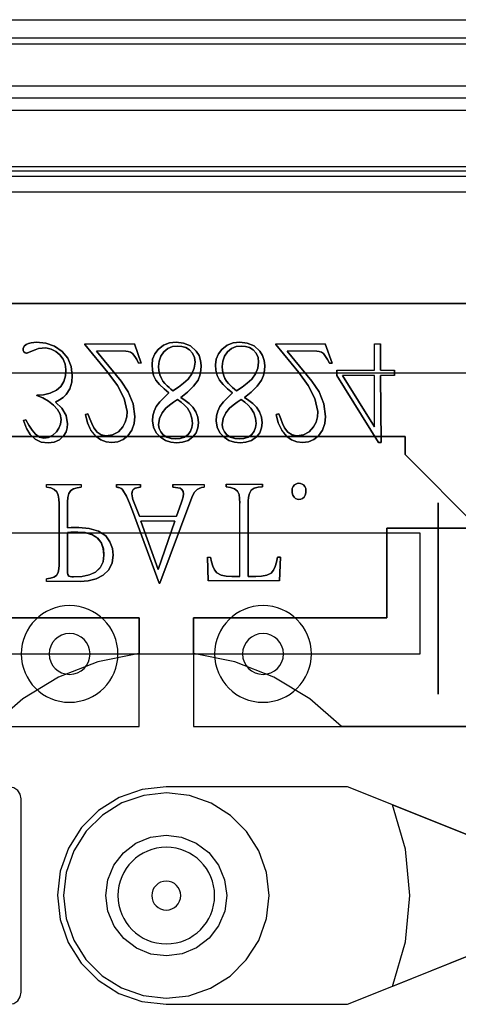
# Model space of a CAD drawing. Header units: millimetres. Extents: x 0 to 1524, y 0 to 1016.
# Tile 214 of 256: x 657.18 to 660.81, y 904.84 to 912.99. Entities that reach past the tile are written whole.
import ezdxf

# ---------------------------------------------------------------- set-up
doc = ezdxf.new("R2010")
doc.units = ezdxf.units.MM
doc.header["$LTSCALE"] = 83.82
doc.layers.get('0').update_dxf_attribs({"linetype": 'CONTINUOUS'})

msp = doc.modelspace()

# ---------------------------------------------------------------- linework, layer by layer
at = {"color": 4, "linetype": 'CONTINUOUS'}
for p, q in [((651.1444, 912.9884), (665.6444, 912.9884)), ((651.3444, 912.7884), (665.4444, 912.7884))]:
    msp.add_line(p, q, dxfattribs=at)
at = {"color": 7, "linetype": 'CONTINUOUS'}
for p, q in [((652.0944, 912.8384), (664.6944, 912.8384)), ((652.3944, 911.7384), (664.3944, 911.7384)), ((664.3169, 911.691), (652.4719, 911.691)), ((653.7944, 910.6384), (662.9944, 910.6384)), ((657.7216, 910.3049), (657.7216, 910.2994)), ((657.7216, 910.2994), (657.7216, 910.3049)), ((658.1874, 910.1459), (658.1308, 910.3049)), ((658.1308, 910.3049), (658.1874, 910.1459)), ((659.3003, 910.3049), (659.3003, 910.2994)), ((659.3003, 910.2994), (659.3003, 910.3049)), ((660.1675, 910.0872), (660.1675, 910.3049)), ((660.1675, 910.3049), (660.1675, 910.0872)), ((659.7443, 910.1459), (659.7661, 910.1459)), ((659.7661, 910.1459), (659.7443, 910.1459)), ((659.8057, 910.0872), (659.8057, 910.0425)), ((659.8057, 910.0425), (659.8057, 910.0872)), ((660.1712, 909.4874), (660.1675, 910.0446)), ((660.1675, 910.0446), (660.1712, 909.4874)), ((660.2828, 910.0446), (660.2828, 910.0872)), ((660.2828, 910.0872), (660.2828, 910.0446)), ((657.3227, 909.8815), (657.3227, 909.8783)), ((657.3227, 909.8783), (657.3227, 909.8815)), ((657.7466, 909.7248), (657.7248, 909.7215)), ((657.7248, 909.7215), (657.7466, 909.7248)), ((659.3253, 909.7248), (659.3035, 909.7215)), ((659.3035, 909.7215), (659.3253, 909.7248)), ((657.2334, 909.6758), (657.2139, 909.6714)), ((657.2139, 909.6714), (657.2334, 909.6758)), ((660.3694, 909.5384), (656.4194, 909.5384)), ((656.4194, 909.5384), (660.3694, 909.5384)), ((660.1499, 909.4874), (660.1712, 909.4874)), ((660.1712, 909.4874), (660.1499, 909.4874)), ((660.3694, 909.3884), (660.3694, 909.5384)), ((660.3694, 909.5384), (660.3694, 909.3884)), ((660.9694, 908.7884), (660.3694, 909.3884)), ((660.3694, 909.3884), (660.9694, 908.7884)), ((657.9828, 909.1405), (657.9828, 909.1187)), ((657.9828, 909.1187), (657.9828, 909.1405)), ((658.1819, 909.1187), (658.1819, 909.1405)), ((658.1819, 909.1405), (658.1819, 909.1187)), ((658.4485, 909.1405), (658.4485, 909.1187)), ((658.4485, 909.1187), (658.4485, 909.1405)), ((658.8896, 909.1447), (658.8896, 909.1229)), ((658.8896, 909.1229), (658.8896, 909.1447)), ((659.1889, 909.1229), (659.1889, 909.1447)), ((659.1889, 909.1447), (659.1889, 909.1229)), ((657.5078, 908.9826), (657.5078, 908.4744)), ((657.5078, 908.4744), (657.5078, 908.9826)), ((657.5763, 908.7824), (657.5763, 908.9978)), ((657.5763, 908.9978), (657.5763, 908.7824)), ((659.0725, 908.3806), (659.0725, 909.002)), ((659.0725, 909.002), (659.0725, 908.3806)), ((660.6444, 908.9884), (660.6444, 907.405)), ((660.6444, 907.405), (660.6444, 908.9884)), ((660.4944, 908.7384), (656.2944, 908.7384)), ((657.5763, 908.7432), (657.5763, 908.4266)), ((657.5763, 908.4266), (657.5763, 908.7432)), ((660.2194, 908.7784), (660.2194, 908.0384)), ((662.4944, 908.7784), (660.2194, 908.7784)), ((660.2194, 908.7784), (662.4944, 908.7784)), ((660.2194, 908.0384), (660.2194, 908.7784)), ((660.4944, 907.7384), (660.4944, 908.7384)), ((658.7352, 908.5385), (658.7416, 908.3437)), ((658.7416, 908.3437), (658.7352, 908.5385)), ((659.338, 908.5385), (659.3142, 908.5385)), ((659.3142, 908.5385), (659.338, 908.5385)), ((659.3316, 908.3437), (659.338, 908.5385)), ((659.338, 908.5385), (659.3316, 908.3437)), ((658.3354, 908.3253), (658.3397, 908.3253)), ((658.3397, 908.3253), (658.3354, 908.3253)), ((659.0028, 908.3806), (658.9375, 908.3806)), ((658.9375, 908.3806), (659.0028, 908.3806)), ((659.1357, 908.3806), (659.0725, 908.3806)), ((659.0725, 908.3806), (659.1357, 908.3806)), ((656.5694, 908.0384), (658.1694, 908.0384)), ((658.1694, 908.0384), (656.5694, 908.0384)), ((658.1694, 908.0384), (658.1694, 907.7416)), ((658.1694, 907.1384), (658.1694, 908.0384)), ((658.6194, 908.0384), (658.6194, 907.1384)), ((660.2194, 908.0384), (658.6194, 908.0384)), ((658.6194, 908.0384), (660.2194, 908.0384)), ((658.6194, 907.7416), (658.6194, 908.0384)), ((657.1694, 907.7384), (657.9694, 907.7384)), ((657.9694, 907.7384), (658.8194, 907.7384)), ((658.8194, 907.7384), (659.6194, 907.7384)), ((659.6194, 907.7384), (660.4944, 907.7384)), ((655.7444, 907.1384), (658.1694, 907.1384)), ((658.6194, 907.1384), (661.0444, 907.1384)), ((661.0444, 907.1384), (659.8446, 907.1384)), ((659.8944, 906.6384), (658.3944, 906.6384)), ((660.8944, 906.2384), (659.8944, 906.6384)), ((657.1944, 904.9384), (657.1944, 906.5384)), ((660.2646, 906.4904), (660.8944, 906.2384)), ((659.8944, 904.8384), (660.8944, 905.2384)), ((660.8944, 905.2384), (660.2646, 904.9865)), ((658.3944, 904.8384), (659.8944, 904.8384))]:
    msp.add_line(p, q, dxfattribs=at)
at = {"color": 6, "linetype": 'CONTINUOUS'}
for p, q in [((664.9944, 912.4384), (651.7944, 912.4384)), ((664.8949, 912.3389), (651.8939, 912.3389)), ((651.8939, 912.2389), (664.8949, 912.2389)), ((652.3894, 911.7734), (664.3994, 911.7734)), ((652.5694, 911.5634), (664.2194, 911.5634)), ((660.8944, 910.6384), (655.8944, 910.6384)), ((657.7216, 910.3049), (658.1308, 910.3049)), ((657.7216, 910.3049), (658.1308, 910.3049)), ((657.7216, 910.2994), (657.911, 910.0687)), ((657.911, 910.0687), (657.7216, 910.2994)), ((659.3003, 910.3049), (659.7095, 910.3049)), ((659.3003, 910.3049), (659.7095, 910.3049)), ((659.3003, 910.2994), (659.4897, 910.0687)), ((659.4897, 910.0687), (659.3003, 910.2994)), ((659.7661, 910.1459), (659.7095, 910.3049)), ((659.7095, 910.3049), (659.7661, 910.1459)), ((660.1159, 910.3049), (660.1675, 910.3049)), ((660.1159, 910.0872), (660.1159, 910.3049)), ((660.1159, 910.3049), (660.1675, 910.3049)), ((660.1159, 910.0872), (660.1159, 910.3049)), ((658.0198, 909.9968), (657.8162, 910.2449)), ((657.8162, 910.2449), (658.0198, 909.9968)), ((658.06, 910.2449), (657.8162, 910.2449)), ((658.06, 910.2449), (657.8162, 910.2449)), ((659.5986, 909.9968), (659.3949, 910.2449)), ((659.3949, 910.2449), (659.5986, 909.9968)), ((659.6387, 910.2449), (659.3949, 910.2449)), ((659.6387, 910.2449), (659.3949, 910.2449)), ((658.1874, 910.1459), (658.1656, 910.1459)), ((658.1874, 910.1459), (658.1656, 910.1459)), ((660.9694, 910.0634), (655.8194, 910.0634)), ((659.8057, 910.0872), (660.1159, 910.0872)), ((659.8057, 910.0872), (660.1159, 910.0872)), ((659.8057, 910.0425), (660.1499, 909.4874)), ((660.1499, 909.4874), (659.8057, 910.0425)), ((660.1159, 910.0446), (659.8525, 910.0446)), ((659.8525, 910.0446), (660.1159, 909.6171)), ((660.1159, 910.0446), (659.8525, 910.0446)), ((660.1159, 909.6171), (659.8525, 910.0446)), ((660.1159, 909.6171), (660.1159, 910.0446)), ((660.1159, 909.6171), (660.1159, 910.0446)), ((660.1675, 910.0872), (660.2828, 910.0872)), ((660.1675, 910.0872), (660.2828, 910.0872)), ((660.2828, 910.0446), (660.1675, 910.0446)), ((660.2828, 910.0446), (660.1675, 910.0446)), ((657.4044, 909.1405), (657.6906, 909.1405)), ((657.4044, 909.1187), (657.4044, 909.1405)), ((657.4044, 909.1405), (657.6906, 909.1405)), ((657.4044, 909.1187), (657.4044, 909.1405)), ((657.6906, 909.1405), (657.6906, 909.1187)), ((657.6906, 909.1405), (657.6906, 909.1187)), ((657.9828, 909.1405), (658.1819, 909.1405)), ((657.9828, 909.1405), (658.1819, 909.1405)), ((658.4485, 909.1405), (658.7065, 909.1405)), ((658.4485, 909.1405), (658.7065, 909.1405)), ((658.7065, 909.1405), (658.7065, 909.1187)), ((658.7065, 909.1405), (658.7065, 909.1187)), ((658.8896, 909.1447), (659.1889, 909.1447)), ((658.8896, 909.1447), (659.1889, 909.1447)), ((658.1732, 908.8782), (658.1188, 909.0163)), ((658.1188, 909.0163), (658.1732, 908.8782)), ((658.3397, 908.3253), (658.5977, 909.012)), ((658.5977, 909.012), (658.3397, 908.3253)), ((658.5171, 908.9859), (658.4779, 908.8782)), ((658.4779, 908.8782), (658.5171, 908.9859)), ((659.0028, 908.3806), (659.0028, 908.9868)), ((659.0028, 908.3806), (659.0028, 908.9868)), ((658.1156, 908.9228), (658.3354, 908.3253)), ((658.3354, 908.3253), (658.1156, 908.9228)), ((658.1732, 908.8782), (658.4779, 908.8782)), ((658.1732, 908.8782), (658.4779, 908.8782)), ((658.4639, 908.8378), (658.183, 908.8378)), ((658.183, 908.8378), (658.3266, 908.4385)), ((658.4639, 908.8378), (658.183, 908.8378)), ((658.3266, 908.4385), (658.183, 908.8378)), ((658.3266, 908.4385), (658.4639, 908.8378)), ((658.4639, 908.8378), (658.3266, 908.4385)), ((658.7352, 908.5385), (658.7602, 908.5385)), ((658.7352, 908.5385), (658.7602, 908.5385)), ((657.4044, 908.3395), (657.4044, 908.3613)), ((657.4044, 908.3395), (657.4044, 908.3613)), ((657.6808, 908.3395), (657.4044, 908.3395)), ((657.6808, 908.3395), (657.4044, 908.3395)), ((659.3316, 908.3437), (658.7416, 908.3437)), ((659.3316, 908.3437), (658.7416, 908.3437)), ((656.2944, 907.7384), (660.4944, 907.7384))]:
    msp.add_line(p, q, dxfattribs=at)
for points in [[(657.2542, 910.3081), (657.2343, 910.2992), (657.218, 910.2853), (657.2106, 910.2657)], [(657.2106, 910.2657), (657.218, 910.2853), (657.2343, 910.2992), (657.2542, 910.3081)], [(657.5328, 910.2428), (657.4695, 910.2864), (657.3973, 910.3114), (657.3216, 910.3189)], [(657.3216, 910.3189), (657.3973, 910.3114), (657.4695, 910.2864), (657.5328, 910.2428)], [(658.4753, 910.3189), (658.4213, 910.313), (658.3704, 910.2931), (658.3273, 910.2591)], [(658.3273, 910.2591), (658.3704, 910.2931), (658.4213, 910.313), (658.4753, 910.3189)], [(658.4884, 910.2874), (658.4469, 910.2828), (658.408, 910.2671), (658.3752, 910.2405)], [(658.3752, 910.2405), (658.408, 910.2671), (658.4469, 910.2828), (658.4884, 910.2874)], [(658.6428, 910.2449), (658.596, 910.2884), (658.5375, 910.3122), (658.4753, 910.3189)], [(658.4753, 910.3189), (658.5375, 910.3122), (658.596, 910.2884), (658.6428, 910.2449)], [(659.0015, 910.3189), (658.9475, 910.313), (658.8967, 910.2931), (658.8535, 910.2591)], [(658.8535, 910.2591), (658.8967, 910.2931), (658.9475, 910.313), (659.0015, 910.3189)], [(659.0146, 910.2874), (658.9731, 910.2828), (658.9342, 910.2671), (658.9014, 910.2405)], [(658.9014, 910.2405), (658.9342, 910.2671), (658.9731, 910.2828), (659.0146, 910.2874)], [(659.1691, 910.2449), (659.1222, 910.2884), (659.0637, 910.3122), (659.0015, 910.3189)], [(659.0015, 910.3189), (659.0637, 910.3122), (659.1222, 910.2884), (659.1691, 910.2449)], [(659.1125, 910.257), (659.0824, 910.2746), (659.049, 910.2845), (659.0146, 910.2874)], [(659.0146, 910.2874), (659.049, 910.2845), (659.0824, 910.2746), (659.1125, 910.257)], [(657.2464, 910.2297), (657.268, 910.2391), (657.2891, 910.2482), (657.3096, 910.257)], [(657.3096, 910.257), (657.2891, 910.2482), (657.268, 910.2391), (657.2464, 910.2297)], [(657.3096, 910.257), (657.3382, 910.2657), (657.3677, 910.2707), (657.3978, 910.271)], [(657.3978, 910.271), (657.3677, 910.2707), (657.3382, 910.2657), (657.3096, 910.257)], [(657.3978, 910.271), (657.4412, 910.2624), (657.4807, 910.2428), (657.5142, 910.2144)], [(657.5142, 910.2144), (657.4807, 910.2428), (657.4412, 910.2624), (657.3978, 910.271)], [(657.6165, 910.0437), (657.6082, 910.1168), (657.5803, 910.1854), (657.5328, 910.2428)], [(657.5328, 910.2428), (657.5803, 910.1854), (657.6082, 910.1168), (657.6165, 910.0437)], [(658.06, 910.2449), (658.08, 910.243), (658.0993, 910.2365), (658.1156, 910.2242)], [(658.1156, 910.2242), (658.0993, 910.2365), (658.08, 910.243), (658.06, 910.2449)], [(658.3752, 910.2405), (658.3492, 910.2039), (658.3347, 910.1617), (658.3305, 910.1177)], [(658.3305, 910.1177), (658.3347, 910.1617), (658.3492, 910.2039), (658.3752, 910.2405)], [(658.8535, 910.2591), (658.8253, 910.2214), (658.808, 910.1776), (658.8024, 910.1307)], [(658.8024, 910.1307), (658.808, 910.1776), (658.8253, 910.2214), (658.8535, 910.2591)], [(658.9014, 910.2405), (658.8754, 910.2039), (658.861, 910.1617), (658.8568, 910.1177)], [(658.8568, 910.1177), (658.861, 910.1617), (658.8754, 910.2039), (658.9014, 910.2405)], [(659.2094, 910.1253), (659.2049, 910.1678), (659.1912, 910.2083), (659.1691, 910.2449)], [(659.1691, 910.2449), (659.1912, 910.2083), (659.2049, 910.1678), (659.2094, 910.1253)], [(659.6387, 910.2449), (659.6588, 910.243), (659.678, 910.2365), (659.6943, 910.2242)], [(659.6943, 910.2242), (659.678, 910.2365), (659.6588, 910.243), (659.6387, 910.2449)], [(658.5765, 910.0142), (658.6065, 910.0558), (658.6257, 910.1034), (658.632, 910.1546)], [(658.632, 910.1546), (658.6257, 910.1034), (658.6065, 910.0558), (658.5765, 910.0142)], [(658.8568, 910.1177), (658.8591, 910.0836), (658.8665, 910.0502), (658.8797, 910.0185)], [(658.8797, 910.0185), (658.8665, 910.0502), (658.8591, 910.0836), (658.8568, 910.1177)], [(659.1028, 910.0142), (659.1328, 910.0558), (659.152, 910.1034), (659.1582, 910.1546)], [(659.1582, 910.1546), (659.152, 910.1034), (659.1328, 910.0558), (659.1028, 910.0142)], [(659.1832, 910.0055), (659.199, 910.0438), (659.2071, 910.0843), (659.2094, 910.1253)], [(659.2094, 910.1253), (659.2071, 910.0843), (659.199, 910.0438), (659.1832, 910.0055)], [(657.5632, 910.0916), (657.5597, 910.0416), (657.5469, 909.994), (657.5222, 909.9524), (657.4859, 909.9218)], [(657.4859, 909.9218), (657.5222, 909.9524), (657.5469, 909.994), (657.5597, 910.0416), (657.5632, 910.0916)], [(657.5665, 909.8847), (657.5965, 909.9325), (657.6121, 909.9869), (657.6165, 910.0437)], [(657.6165, 910.0437), (657.612, 909.9869), (657.5964, 909.9324), (657.5665, 909.8847)], [(657.911, 910.0687), (657.9895, 909.9606), (658.0449, 909.8522), (658.0698, 909.7454)], [(658.0698, 909.7454), (658.0449, 909.8522), (657.9895, 909.9606), (657.911, 910.0687)], [(659.4897, 910.0687), (659.5682, 909.9606), (659.6236, 909.8522), (659.6485, 909.7454)], [(659.6485, 909.7454), (659.6236, 909.8522), (659.5682, 909.9606), (659.4897, 910.0687)], [(658.134, 909.703), (658.12, 909.8098), (658.0799, 909.909), (658.0198, 909.9968)], [(658.0198, 909.9968), (658.0799, 909.909), (658.12, 909.8098), (658.134, 909.703)], [(658.3088, 910.0055), (658.3392, 909.969), (658.3757, 909.9339), (658.4165, 909.8989)], [(658.4165, 909.8989), (658.3757, 909.9339), (658.3392, 909.969), (658.3088, 910.0055)], [(658.3534, 910.0185), (658.3666, 909.9961), (658.3829, 909.9758), (658.4013, 909.9576)], [(658.4013, 909.9576), (658.3829, 909.9758), (658.3666, 909.9961), (658.3534, 910.0185)], [(658.4492, 909.9152), (658.4953, 909.9472), (658.5381, 909.9798), (658.5765, 910.0142)], [(658.5765, 910.0142), (658.5381, 909.9798), (658.4953, 909.9472), (658.4492, 909.9152)], [(658.5145, 909.8608), (658.5708, 909.9065), (658.6194, 909.9542), (658.657, 910.0055)], [(658.657, 910.0055), (658.6194, 909.9542), (658.5708, 909.9065), (658.5145, 909.8608)], [(658.835, 910.0055), (658.8654, 909.969), (658.902, 909.9339), (658.9427, 909.8989)], [(658.9427, 909.8989), (658.902, 909.9339), (658.8654, 909.969), (658.835, 910.0055)], [(658.9275, 909.9576), (658.9434, 909.9433), (658.9594, 909.9292), (658.9754, 909.9152)], [(658.9754, 909.9152), (658.9594, 909.9292), (658.9434, 909.9433), (658.9275, 909.9576)], [(658.9754, 909.9152), (659.0215, 909.9472), (659.0644, 909.9798), (659.1028, 910.0142)], [(659.1028, 910.0142), (659.0644, 909.9798), (659.0215, 909.9472), (658.9754, 909.9152)], [(659.0407, 909.8608), (659.097, 909.9065), (659.1456, 909.9542), (659.1832, 910.0055)], [(659.1832, 910.0055), (659.1456, 909.9542), (659.097, 909.9065), (659.0407, 909.8608)], [(659.7127, 909.703), (659.6987, 909.8098), (659.6586, 909.909), (659.5986, 909.9968)], [(659.5986, 909.9968), (659.6586, 909.909), (659.6987, 909.8098), (659.7127, 909.703)], [(657.4859, 909.9218), (657.4345, 909.8976), (657.3794, 909.8839), (657.3227, 909.8815)], [(657.3227, 909.8815), (657.3794, 909.8839), (657.4345, 909.8976), (657.4859, 909.9218)], [(657.3227, 909.8783), (657.3724, 909.8577), (657.4194, 909.831), (657.462, 909.7976)], [(657.462, 909.7976), (657.4194, 909.831), (657.3724, 909.8577), (657.3227, 909.8783)], [(658.4165, 909.8989), (658.377, 909.8614), (658.3416, 909.8241), (658.312, 909.7857)], [(658.312, 909.7857), (658.3416, 909.8241), (658.377, 909.8614), (658.4165, 909.8989)], [(658.9427, 909.8989), (658.9033, 909.8614), (658.8678, 909.8241), (658.8382, 909.7857)], [(658.8382, 909.7857), (658.8678, 909.8241), (658.9033, 909.8614), (658.9427, 909.8989)], [(659.0146, 909.8444), (658.9793, 909.822), (658.9467, 909.7984), (658.9177, 909.7727)], [(658.9177, 909.7727), (658.9467, 909.7984), (658.9793, 909.822), (659.0146, 909.8444)], [(659.095, 909.7727), (659.0715, 909.7981), (659.0443, 909.8217), (659.0146, 909.8444)], [(659.0146, 909.8444), (659.0443, 909.8217), (659.0715, 909.7981), (659.095, 909.7727)], [(659.1397, 909.7825), (659.111, 909.811), (659.0776, 909.8368), (659.0407, 909.8608)], [(659.0407, 909.8608), (659.0776, 909.8368), (659.111, 909.811), (659.1397, 909.7825)], [(657.7248, 909.7215), (657.7421, 909.6523), (657.7707, 909.5894), (657.813, 909.5376)], [(657.813, 909.5376), (657.7706, 909.5895), (657.742, 909.6524), (657.7248, 909.7215)], [(657.7944, 909.6093), (657.7773, 909.6457), (657.7619, 909.6844), (657.7466, 909.7248)], [(657.7466, 909.7248), (657.7619, 909.6844), (657.7773, 909.6457), (657.7944, 909.6093)], [(658.0753, 909.544), (658.1088, 909.5915), (658.1281, 909.6458), (658.134, 909.703)], [(658.134, 909.703), (658.1281, 909.6458), (658.1088, 909.5915), (658.0753, 909.544)], [(658.3915, 909.7727), (658.3593, 909.733), (658.3378, 909.6864), (658.3305, 909.6355)], [(658.3305, 909.6355), (658.3378, 909.6864), (658.3593, 909.733), (658.3915, 909.7727)], [(658.6102, 909.6464), (658.6059, 909.6911), (658.592, 909.7339), (658.5688, 909.7727)], [(658.5688, 909.7727), (658.592, 909.7339), (658.6059, 909.6911), (658.6102, 909.6464)], [(658.6614, 909.6519), (658.6561, 909.6988), (658.6399, 909.7432), (658.6135, 909.7825)], [(658.6135, 909.7825), (658.6399, 909.7432), (658.6561, 909.6988), (658.6614, 909.6519)], [(658.9177, 909.7727), (658.8856, 909.733), (658.8641, 909.6864), (658.8568, 909.6355)], [(658.8568, 909.6355), (658.8641, 909.6864), (658.8856, 909.733), (658.9177, 909.7727)], [(659.1365, 909.6464), (659.1322, 909.6911), (659.1183, 909.7339), (659.095, 909.7727)], [(659.095, 909.7727), (659.1183, 909.7339), (659.1322, 909.6911), (659.1365, 909.6464)], [(659.3035, 909.7215), (659.3208, 909.6523), (659.3494, 909.5894), (659.3917, 909.5376)], [(659.3917, 909.5376), (659.3493, 909.5895), (659.3208, 909.6524), (659.3035, 909.7215)], [(659.6485, 909.7454), (659.6464, 909.7005), (659.6342, 909.6574), (659.6126, 909.618)], [(659.6126, 909.618), (659.6342, 909.6574), (659.6464, 909.7005), (659.6485, 909.7454)], [(659.654, 909.544), (659.6875, 909.5915), (659.7069, 909.6458), (659.7127, 909.703)], [(659.7127, 909.703), (659.7069, 909.6458), (659.6875, 909.5915), (659.654, 909.544)], [(657.2139, 909.6714), (657.2374, 909.6059), (657.269, 909.5539), (657.3098, 909.5157), (657.3594, 909.4928), (657.4162, 909.4854)], [(657.4162, 909.4854), (657.3596, 909.4928), (657.31, 909.5156), (657.269, 909.5539), (657.2373, 909.606), (657.2139, 909.6714)], [(657.3804, 909.5234), (657.3453, 909.5332), (657.3133, 909.558), (657.2849, 909.5912), (657.2586, 909.6309), (657.2334, 909.6758)], [(657.2334, 909.6758), (657.2585, 909.6309), (657.2849, 909.5913), (657.3133, 909.558), (657.3453, 909.5332), (657.3804, 909.5234)], [(657.525, 909.679), (657.52, 909.6418), (657.5058, 909.6073), (657.4849, 909.5768)], [(657.4849, 909.5768), (657.5058, 909.6073), (657.52, 909.6418), (657.525, 909.679)], [(658.2815, 909.6682), (658.2885, 909.6167), (658.311, 909.5698), (658.3468, 909.5321)], [(658.3468, 909.5321), (658.311, 909.5698), (658.2885, 909.6167), (658.2815, 909.6682)], [(658.3305, 909.6355), (658.3352, 909.6043), (658.3491, 909.5763), (658.3697, 909.5527)], [(658.3697, 909.5527), (658.3491, 909.5763), (658.3352, 909.6043), (658.3305, 909.6355)], [(658.5754, 909.5539), (658.5954, 909.5812), (658.6069, 909.6129), (658.6102, 909.6464)], [(658.6102, 909.6464), (658.6069, 909.6129), (658.5954, 909.5812), (658.5754, 909.5539)], [(658.6146, 909.5353), (658.6408, 909.5695), (658.6565, 909.6094), (658.6614, 909.6519)], [(658.6614, 909.6519), (658.6565, 909.6094), (658.6408, 909.5695), (658.6146, 909.5353)], [(658.8077, 909.6682), (658.8148, 909.6167), (658.8372, 909.5698), (658.873, 909.5321)], [(658.873, 909.5321), (658.8372, 909.5698), (658.8148, 909.6167), (658.8077, 909.6682)], [(658.8568, 909.6355), (658.8614, 909.6043), (658.8753, 909.5763), (658.8959, 909.5527)], [(658.8959, 909.5527), (658.8753, 909.5763), (658.8614, 909.6043), (658.8568, 909.6355)], [(657.4162, 909.4854), (657.4657, 909.491), (657.5117, 909.5109), (657.5479, 909.5463)], [(657.5479, 909.5463), (657.5117, 909.5109), (657.4657, 909.491), (657.4162, 909.4854)], [(657.8968, 909.5452), (657.8567, 909.5526), (657.8213, 909.5754), (657.7944, 909.6093)], [(657.7944, 909.6093), (657.8213, 909.5754), (657.8567, 909.5526), (657.8968, 909.5452)], [(658.0339, 909.618), (657.9978, 909.5779), (657.9501, 909.5528), (657.8968, 909.5452)], [(657.8968, 909.5452), (657.9501, 909.5528), (657.9978, 909.5779), (658.0339, 909.618)], [(658.4709, 909.5179), (658.5082, 909.5212), (658.5441, 909.5327), (658.5754, 909.5539)], [(658.5754, 909.5539), (658.5441, 909.5327), (658.5082, 909.5212), (658.4709, 909.5179)], [(659.4755, 909.5452), (659.4354, 909.5526), (659.4, 909.5754), (659.3732, 909.6093)], [(659.3732, 909.6093), (659.4, 909.5754), (659.4354, 909.5526), (659.4755, 909.5452)], [(659.6126, 909.618), (659.5765, 909.5779), (659.5289, 909.5528), (659.4755, 909.5452)], [(659.4755, 909.5452), (659.5289, 909.5528), (659.5765, 909.5779), (659.6126, 909.618)], [(659.5223, 909.4874), (659.5711, 909.4937), (659.6161, 909.5131), (659.654, 909.544)], [(659.654, 909.544), (659.6161, 909.5131), (659.5711, 909.4937), (659.5223, 909.4874)], [(657.813, 909.5376), (657.8519, 909.5098), (657.8964, 909.4929), (657.9436, 909.4874)], [(657.9436, 909.4874), (657.8964, 909.4929), (657.8519, 909.5098), (657.813, 909.5376)], [(658.3468, 909.5321), (658.3866, 909.5061), (658.4314, 909.4904), (658.4785, 909.4854)], [(658.4785, 909.4854), (658.4314, 909.4904), (658.3866, 909.5061), (658.3468, 909.5321)], [(658.4785, 909.4854), (658.5274, 909.4902), (658.574, 909.5064), (658.6146, 909.5353)], [(658.6146, 909.5353), (658.574, 909.5064), (658.5274, 909.4902), (658.4785, 909.4854)], [(658.873, 909.5321), (658.9129, 909.5061), (658.9577, 909.4904), (659.0048, 909.4854)], [(659.0048, 909.4854), (658.9577, 909.4904), (658.9129, 909.5061), (658.873, 909.5321)], [(659.0048, 909.4854), (659.0536, 909.4902), (659.1003, 909.5064), (659.1408, 909.5353)], [(659.1408, 909.5353), (659.1003, 909.5064), (659.0536, 909.4902), (659.0048, 909.4854)], [(659.3917, 909.5376), (659.4306, 909.5098), (659.4751, 909.4929), (659.5223, 909.4874)], [(659.5223, 909.4874), (659.4751, 909.4929), (659.4306, 909.5098), (659.3917, 909.5376)], [(659.4541, 909.1371), (659.443, 909.1232), (659.4366, 909.1067), (659.4346, 909.0892)], [(659.4346, 909.0892), (659.4366, 909.1067), (659.443, 909.1232), (659.4541, 909.1371)], [(659.5499, 909.0892), (659.5477, 909.1069), (659.5406, 909.1233), (659.5292, 909.1371)], [(659.5292, 909.1371), (659.5406, 909.1233), (659.5477, 909.1069), (659.5499, 909.0892)], [(657.4044, 909.1187), (657.4385, 909.1127), (657.468, 909.1009), (657.4892, 909.0816)], [(657.4892, 909.0816), (657.468, 909.1009), (657.4385, 909.1127), (657.4044, 909.1187)], [(657.4892, 909.0816), (657.5011, 909.0531), (657.5064, 909.0195), (657.5078, 908.9826)], [(657.5078, 908.9826), (657.5064, 909.0195), (657.5011, 909.0531), (657.4892, 909.0816)], [(657.6036, 909.0915), (657.6276, 909.1064), (657.6574, 909.1147), (657.6906, 909.1187)], [(657.6906, 909.1187), (657.6574, 909.1147), (657.6276, 909.1064), (657.6036, 909.0915)], [(658.0111, 909.1132), (658.0204, 909.1093), (658.0289, 909.1029), (658.0361, 909.0947)], [(658.0361, 909.0947), (658.0288, 909.1029), (658.0204, 909.1093), (658.0111, 909.1132)], [(658.0361, 909.0947), (658.0657, 909.0438), (658.0912, 908.9858), (658.1156, 908.9228)], [(658.1156, 908.9228), (658.0912, 908.9858), (658.0657, 909.0438), (658.0361, 909.0947)], [(658.1101, 909.0642), (658.1125, 909.0832), (658.1214, 909.0997), (658.1362, 909.11)], [(658.1362, 909.11), (658.1247, 909.103), (658.1161, 909.092), (658.1114, 909.0786), (658.1101, 909.0642)], [(658.1362, 909.11), (658.1503, 909.1147), (658.1657, 909.1172), (658.1819, 909.1187)], [(658.1819, 909.1187), (658.1657, 909.1172), (658.1503, 909.1147), (658.1362, 909.11)], [(658.4485, 909.1187), (658.4694, 909.1171), (658.4894, 909.1146), (658.5084, 909.11)], [(658.5084, 909.11), (658.4894, 909.1146), (658.4694, 909.1171), (658.4485, 909.1187)], [(658.5356, 909.0642), (658.5327, 909.0386), (658.5259, 909.0125), (658.5171, 908.9859)], [(658.5171, 908.9859), (658.5259, 909.0125), (658.5327, 909.0386), (658.5356, 909.0642)], [(658.5977, 909.012), (658.6119, 909.0461), (658.6287, 909.0763), (658.6499, 909.1002)], [(658.6499, 909.1002), (658.6287, 909.0763), (658.6119, 909.0461), (658.5977, 909.012)], [(658.8896, 909.1229), (658.9265, 909.1175), (658.9588, 909.1063), (658.9833, 909.0869)], [(658.9833, 909.0869), (658.9589, 909.1063), (658.9265, 909.1175), (658.8896, 909.1229)], [(658.9833, 909.0869), (658.9959, 909.0582), (659.0013, 909.0241), (659.0028, 908.9868)], [(659.0028, 908.9868), (659.0013, 909.0241), (658.9959, 909.0582), (658.9833, 909.0869)], [(659.4346, 909.0892), (659.4361, 909.0708), (659.4416, 909.053), (659.4509, 909.037)], [(659.4509, 909.037), (659.4416, 909.053), (659.4361, 909.0708), (659.4346, 909.0892)], [(659.5336, 909.037), (659.5429, 909.053), (659.5483, 909.0708), (659.5499, 909.0892)], [(659.5499, 909.0892), (659.5483, 909.0708), (659.5429, 909.053), (659.5336, 909.037)], [(657.67, 908.7845), (657.6383, 908.7843), (657.6071, 908.7838), (657.5763, 908.7824)], [(657.5763, 908.7824), (657.6071, 908.7838), (657.6383, 908.7843), (657.67, 908.7845)], [(657.6624, 908.7476), (657.6331, 908.7471), (657.6044, 908.7458), (657.5763, 908.7432)], [(657.5763, 908.7432), (657.6044, 908.7458), (657.6331, 908.7471), (657.6624, 908.7476)], [(657.8789, 908.5572), (657.8736, 908.612), (657.8561, 908.6608), (657.8239, 908.7008), (657.7786, 908.7282), (657.7244, 908.743), (657.6624, 908.7476)], [(657.6624, 908.7476), (657.7283, 908.7423), (657.784, 908.7258), (657.8284, 908.6967), (657.8584, 908.6565), (657.8742, 908.6094), (657.8789, 908.5572)], [(657.8941, 908.7148), (657.8347, 908.7556), (657.7578, 908.7779), (657.67, 908.7845)], [(657.67, 908.7845), (657.7577, 908.7779), (657.8347, 908.7556), (657.8941, 908.7148)], [(657.955, 908.5549), (657.9489, 908.6127), (657.9287, 908.6674), (657.8941, 908.7148)], [(657.8941, 908.7148), (657.9287, 908.6674), (657.9489, 908.6127), (657.955, 908.5549)], [(657.6276, 908.3764), (657.6968, 908.3805), (657.7565, 908.3929), (657.8076, 908.4159), (657.8473, 908.4517), (657.8714, 908.5), (657.8789, 908.5572)], [(657.8789, 908.5572), (657.8716, 908.5007), (657.8481, 908.4527), (657.8091, 908.4168), (657.7581, 908.3934), (657.6979, 908.3806), (657.6276, 908.3764)], [(657.8723, 908.3895), (657.9187, 908.4341), (657.9467, 908.4916), (657.955, 908.5549)], [(657.955, 908.5549), (657.9467, 908.4916), (657.9187, 908.4341), (657.8723, 908.3895)], [(658.8124, 908.41), (658.7929, 908.4339), (658.779, 908.4649), (658.7684, 908.4999), (658.7602, 908.5385)], [(658.7602, 908.5385), (658.7684, 908.4999), (658.779, 908.4649), (658.7929, 908.4339), (658.8124, 908.41)], [(659.3142, 908.5385), (659.3061, 908.4993), (659.2954, 908.4636), (659.2808, 908.4323), (659.2608, 908.4079)], [(659.2608, 908.4079), (659.2808, 908.4323), (659.2954, 908.4636), (659.3061, 908.4993), (659.3142, 908.5385)], [(657.5078, 908.4744), (657.5062, 908.4417), (657.5004, 908.4122), (657.4871, 908.3884)], [(657.4871, 908.3884), (657.5004, 908.4122), (657.5062, 908.4417), (657.5078, 908.4744)], [(659.2608, 908.4079), (659.2257, 908.3906), (659.183, 908.3829), (659.1357, 908.3806)], [(659.1357, 908.3806), (659.183, 908.3829), (659.2257, 908.3906), (659.2608, 908.4079)], [(657.4871, 908.3884), (657.4639, 908.3744), (657.4356, 908.3663), (657.4044, 908.3613)], [(657.4044, 908.3613), (657.4356, 908.3663), (657.4639, 908.3744), (657.4871, 908.3884)], [(657.5873, 908.383), (657.5993, 908.3784), (657.613, 908.3769), (657.6276, 908.3764)], [(657.6276, 908.3764), (657.613, 908.3769), (657.5993, 908.3784), (657.5873, 908.383)], [(657.6808, 908.3395), (657.7486, 908.3441), (657.8136, 908.3599), (657.8723, 908.3895)], [(657.8723, 908.3895), (657.8136, 908.3598), (657.7486, 908.3441), (657.6808, 908.3395)]]:
    msp.add_lwpolyline(points, dxfattribs=at)
at = {"color": 7, "linetype": 'CONTINUOUS'}
for points in [[(657.3216, 910.3189), (657.2988, 910.3178), (657.2762, 910.3142), (657.2542, 910.3081)], [(657.2542, 910.3081), (657.2762, 910.3142), (657.2988, 910.3178), (657.3216, 910.3189)], [(658.5862, 910.257), (658.5562, 910.2746), (658.5228, 910.2845), (658.4884, 910.2874)], [(658.4884, 910.2874), (658.5228, 910.2845), (658.5562, 910.2746), (658.5862, 910.257)], [(657.2106, 910.2657), (657.2113, 910.2508), (657.2162, 910.2384), (657.2261, 910.2307), (657.2389, 910.2286)], [(657.2389, 910.2286), (657.2261, 910.2307), (657.2162, 910.2384), (657.2113, 910.2508), (657.2106, 910.2657)], [(657.2389, 910.2286), (657.2415, 910.2288), (657.244, 910.2291), (657.2464, 910.2297)], [(657.2464, 910.2297), (657.244, 910.2291), (657.2415, 910.2288), (657.2389, 910.2286)], [(657.5142, 910.2144), (657.5413, 910.1782), (657.558, 910.1363), (657.5632, 910.0916)], [(657.5632, 910.0916), (657.558, 910.1363), (657.5413, 910.1782), (657.5142, 910.2144)], [(658.1156, 910.2242), (658.1339, 910.2018), (658.15, 910.1752), (658.1656, 910.1459)], [(658.1656, 910.1459), (658.15, 910.1752), (658.1339, 910.2018), (658.1156, 910.2242)], [(658.3273, 910.2591), (658.2991, 910.2214), (658.2817, 910.1776), (658.2762, 910.1307)], [(658.2762, 910.1307), (658.2817, 910.1776), (658.2991, 910.2214), (658.3273, 910.2591)], [(658.632, 910.1546), (658.6275, 910.1927), (658.6122, 910.2282), (658.5862, 910.257)], [(658.5862, 910.257), (658.6122, 910.2282), (658.6275, 910.1927), (658.632, 910.1546)], [(658.6831, 910.1253), (658.6787, 910.1678), (658.665, 910.2083), (658.6428, 910.2449)], [(658.6428, 910.2449), (658.665, 910.2083), (658.6787, 910.1678), (658.6831, 910.1253)], [(659.1582, 910.1546), (659.1537, 910.1927), (659.1385, 910.2282), (659.1125, 910.257)], [(659.1125, 910.257), (659.1385, 910.2282), (659.1537, 910.1927), (659.1582, 910.1546)], [(659.6943, 910.2242), (659.7126, 910.2018), (659.7287, 910.1752), (659.7443, 910.1459)], [(659.7443, 910.1459), (659.7287, 910.1752), (659.7126, 910.2018), (659.6943, 910.2242)], [(658.2762, 910.1307), (658.2793, 910.0864), (658.2897, 910.0439), (658.3088, 910.0055)], [(658.3088, 910.0055), (658.2897, 910.044), (658.2793, 910.0864), (658.2762, 910.1307)], [(658.3305, 910.1177), (658.3328, 910.0836), (658.3403, 910.0502), (658.3534, 910.0185)], [(658.3534, 910.0185), (658.3403, 910.0502), (658.3328, 910.0836), (658.3305, 910.1177)], [(658.657, 910.0055), (658.6728, 910.0438), (658.6808, 910.0843), (658.6831, 910.1253)], [(658.6831, 910.1253), (658.6808, 910.0843), (658.6728, 910.0438), (658.657, 910.0055)], [(658.8024, 910.1307), (658.8055, 910.0864), (658.8159, 910.0439), (658.835, 910.0055)], [(658.835, 910.0055), (658.8159, 910.044), (658.8055, 910.0864), (658.8024, 910.1307)], [(658.4013, 909.9576), (658.4171, 909.9433), (658.4331, 909.9292), (658.4492, 909.9152)], [(658.4492, 909.9152), (658.4331, 909.9292), (658.4171, 909.9433), (658.4013, 909.9576)], [(658.8797, 910.0185), (658.8929, 909.9961), (658.9091, 909.9758), (658.9275, 909.9576)], [(658.9275, 909.9576), (658.9091, 909.9758), (658.8929, 909.9961), (658.8797, 910.0185)], [(657.4783, 909.8217), (657.5112, 909.8412), (657.5411, 909.8618), (657.5665, 909.8847)], [(657.5665, 909.8847), (657.5411, 909.8618), (657.5112, 909.8412), (657.4783, 909.8217)], [(657.462, 909.7976), (657.4939, 909.7631), (657.5166, 909.7231), (657.525, 909.679)], [(657.525, 909.679), (657.5166, 909.7232), (657.4938, 909.7632), (657.462, 909.7976)], [(657.5784, 909.6432), (657.5657, 909.7133), (657.5295, 909.7739), (657.4783, 909.8217)], [(657.4783, 909.8217), (657.5295, 909.7739), (657.5657, 909.7133), (657.5784, 909.6432)], [(658.312, 909.7857), (658.2939, 909.7487), (658.2844, 909.7089), (658.2815, 909.6682)], [(658.2815, 909.6682), (658.2844, 909.7089), (658.2939, 909.7487), (658.312, 909.7857)], [(658.4884, 909.8444), (658.4531, 909.822), (658.4204, 909.7984), (658.3915, 909.7727)], [(658.3915, 909.7727), (658.4204, 909.7984), (658.4531, 909.822), (658.4884, 909.8444)], [(658.5688, 909.7727), (658.5453, 909.7981), (658.5181, 909.8217), (658.4884, 909.8444)], [(658.4884, 909.8444), (658.5181, 909.8217), (658.5453, 909.7981), (658.5688, 909.7727)], [(658.6135, 909.7825), (658.5848, 909.811), (658.5514, 909.8368), (658.5145, 909.8608)], [(658.5145, 909.8608), (658.5514, 909.8368), (658.5848, 909.811), (658.6135, 909.7825)], [(658.8382, 909.7857), (658.8201, 909.7487), (658.8106, 909.7089), (658.8077, 909.6682)], [(658.8077, 909.6682), (658.8106, 909.7089), (658.8201, 909.7487), (658.8382, 909.7857)], [(658.0698, 909.7454), (658.0677, 909.7005), (658.0555, 909.6574), (658.0339, 909.618)], [(658.0339, 909.618), (658.0555, 909.6574), (658.0677, 909.7005), (658.0698, 909.7454)], [(659.1876, 909.6519), (659.1823, 909.6988), (659.1661, 909.7432), (659.1397, 909.7825)], [(659.1397, 909.7825), (659.1661, 909.7432), (659.1823, 909.6988), (659.1876, 909.6519)], [(659.3732, 909.6093), (659.356, 909.6457), (659.3406, 909.6844), (659.3253, 909.7248)], [(659.3253, 909.7248), (659.3406, 909.6844), (659.356, 909.6457), (659.3732, 909.6093)], [(657.5479, 909.5463), (657.5649, 909.5762), (657.5751, 909.609), (657.5784, 909.6432)], [(657.5784, 909.6432), (657.5751, 909.609), (657.5649, 909.5762), (657.5479, 909.5463)], [(659.1017, 909.5539), (659.1217, 909.5812), (659.1331, 909.6129), (659.1365, 909.6464)], [(659.1365, 909.6464), (659.1331, 909.6129), (659.1217, 909.5812), (659.1017, 909.5539)], [(659.1408, 909.5353), (659.1671, 909.5695), (659.1827, 909.6094), (659.1876, 909.6519)], [(659.1876, 909.6519), (659.1827, 909.6094), (659.1671, 909.5695), (659.1408, 909.5353)], [(657.4849, 909.5768), (657.4561, 909.549), (657.4205, 909.53), (657.3804, 909.5234)], [(657.3804, 909.5234), (657.4205, 909.53), (657.4561, 909.549), (657.4849, 909.5768)], [(657.9436, 909.4874), (657.9924, 909.4937), (658.0374, 909.5131), (658.0753, 909.544)], [(658.0753, 909.544), (658.0374, 909.5131), (657.9924, 909.4937), (657.9436, 909.4874)], [(658.3697, 909.5527), (658.4002, 909.5327), (658.4348, 909.5213), (658.4709, 909.5179)], [(658.4709, 909.5179), (658.4348, 909.5213), (658.4002, 909.5327), (658.3697, 909.5527)], [(658.8959, 909.5527), (658.9265, 909.5327), (658.9611, 909.5213), (658.9972, 909.5179)], [(658.9972, 909.5179), (658.9611, 909.5213), (658.9265, 909.5327), (658.8959, 909.5527)], [(658.9972, 909.5179), (659.0345, 909.5212), (659.0703, 909.5327), (659.1017, 909.5539)], [(659.1017, 909.5539), (659.0703, 909.5327), (659.0345, 909.5212), (658.9972, 909.5179)], [(659.4912, 909.1513), (659.4778, 909.1496), (659.4652, 909.1448), (659.4541, 909.1371)], [(659.4541, 909.1371), (659.4652, 909.1448), (659.4778, 909.1496), (659.4912, 909.1513)], [(659.5292, 909.1371), (659.5177, 909.1445), (659.5049, 909.1495), (659.4912, 909.1513)], [(659.4912, 909.1513), (659.5049, 909.1495), (659.5177, 909.1445), (659.5292, 909.1371)], [(657.5763, 908.9978), (657.5788, 909.0338), (657.5872, 909.066), (657.6036, 909.0915)], [(657.6036, 909.0915), (657.5872, 909.066), (657.5788, 909.0338), (657.5763, 908.9978)], [(657.9828, 909.1187), (657.9922, 909.117), (658.0017, 909.1152), (658.0111, 909.1132)], [(658.0111, 909.1132), (658.0017, 909.1152), (657.9922, 909.117), (657.9828, 909.1187)], [(658.1188, 909.0163), (658.114, 909.0312), (658.1111, 909.0473), (658.1101, 909.0642)], [(658.1101, 909.0642), (658.1111, 909.0473), (658.114, 909.0312), (658.1188, 909.0163)], [(658.5084, 909.11), (658.5233, 909.0997), (658.5328, 909.0834), (658.5356, 909.0642)], [(658.5356, 909.0642), (658.5328, 909.0834), (658.5233, 909.0997), (658.5084, 909.11)], [(658.6499, 909.1002), (658.6664, 909.1093), (658.6857, 909.115), (658.7065, 909.1187)], [(658.7065, 909.1187), (658.6857, 909.115), (658.6664, 909.1093), (658.6499, 909.1002)], [(659.0725, 909.002), (659.0745, 909.0365), (659.0818, 909.0678), (659.0965, 909.0934)], [(659.0965, 909.0934), (659.0818, 909.0678), (659.0745, 909.0365), (659.0725, 909.002)], [(659.0965, 909.0934), (659.1218, 909.1096), (659.1535, 909.1186), (659.1889, 909.1229)], [(659.1889, 909.1229), (659.1535, 909.1186), (659.1218, 909.1096), (659.0965, 909.0934)], [(659.4509, 909.037), (659.4619, 909.026), (659.4757, 909.0187), (659.4912, 909.0163)], [(659.4912, 909.0163), (659.4757, 909.0187), (659.4619, 909.026), (659.4509, 909.037)], [(659.4912, 909.0163), (659.5072, 909.0188), (659.5216, 909.0262), (659.5336, 909.037)], [(659.5336, 909.037), (659.5216, 909.0262), (659.5072, 909.0188), (659.4912, 909.0163)], [(657.5763, 908.4266), (657.5771, 908.4103), (657.5802, 908.3953), (657.5873, 908.383)], [(657.5873, 908.383), (657.5802, 908.3953), (657.5771, 908.4103), (657.5763, 908.4266)], [(658.9375, 908.3806), (658.8902, 908.383), (658.8474, 908.3915), (658.8124, 908.41)], [(658.8124, 908.41), (658.8474, 908.3915), (658.8902, 908.383), (658.9375, 908.3806)], [(658.1694, 907.7416), (657.8284, 907.6731), (657.5041, 907.5469), (657.2065, 907.3669), (656.9442, 907.1384)], [(659.8446, 907.1384), (659.5823, 907.3669), (659.2846, 907.5469), (658.9604, 907.6731), (658.6194, 907.7416)], [(657.1944, 906.5384), (657.1867, 906.577), (657.1651, 906.6092), (657.133, 906.6307), (657.0944, 906.6384)], [(658.3944, 906.6384), (658.1937, 906.6158), (658.0035, 906.5491), (657.8332, 906.4421), (657.692, 906.3012), (657.5846, 906.1313), (657.5175, 905.941), (657.4944, 905.7407), (657.5165, 905.5404), (657.5824, 905.3502), (657.6889, 905.1796), (657.8302, 905.0372), (658.0014, 904.9288), (658.1928, 904.8613), (658.3944, 904.8384)], [(659.2444, 905.7384), (659.2229, 905.9284), (659.1599, 906.1079), (659.0588, 906.2686), (658.9259, 906.4018), (658.7657, 906.5031), (658.5861, 906.5665), (658.3967, 906.5884), (658.2073, 906.5676), (658.0277, 906.5053), (657.8668, 906.4049), (657.7324, 906.2716), (657.6299, 906.1099), (657.566, 905.9291), (657.5444, 905.7384)], [(660.2646, 904.9865), (660.3734, 905.3555), (660.4101, 905.7384), (660.3734, 906.1214), (660.2646, 906.4904)], [(657.8944, 905.7384), (657.9115, 905.8682), (657.9617, 905.9889), (658.0411, 906.0922), (658.1438, 906.1711), (658.2638, 906.2211), (658.3924, 906.2384), (658.5211, 906.2221), (658.6416, 906.1731), (658.7455, 906.0944), (658.8262, 905.9904), (658.8771, 905.8686), (658.8944, 905.7384)], [(657.5444, 905.7384), (657.5659, 905.5485), (657.6289, 905.369), (657.73, 905.2083), (657.8629, 905.0751), (658.0231, 904.9738), (658.2027, 904.9103), (658.3921, 904.8885), (658.5814, 904.9093), (658.7611, 904.9716), (658.922, 905.072), (659.0564, 905.2053), (659.1589, 905.367), (659.2227, 905.5478), (659.2444, 905.7384)], [(658.8944, 905.7384), (658.8773, 905.6087), (658.8271, 905.4879), (658.7477, 905.3847), (658.645, 905.3058), (658.525, 905.2558), (658.3964, 905.2385), (658.2677, 905.2548), (658.1472, 905.3038), (658.0433, 905.3825), (657.9625, 905.4864), (657.9116, 905.6082), (657.8944, 905.7384)], [(657.0944, 904.8384), (657.133, 904.8462), (657.1651, 904.8677), (657.1867, 904.8999), (657.1944, 904.9384)]]:
    msp.add_lwpolyline(points, dxfattribs=at)
at = {"color": 6, "linetype": 'CONTINUOUS'}
for centre, start, end in [((657.5944, 907.7384), 0, 180), ((659.1944, 907.7384), 0, 180), ((657.5944, 907.7384), 180, 360), ((659.1944, 907.7384), 180, 360), ((658.3944, 905.7384), 0, 180), ((658.3944, 905.7384), 180, 360)]:
    msp.add_arc(centre, 0.4, start, end, dxfattribs=at)
at = {"color": 7, "linetype": 'CONTINUOUS'}
for centre, radius, start, end in [((657.5944, 907.7384), 0.1691, 0, 180), ((659.1944, 907.7384), 0.1691, 0, 180), ((657.5944, 907.7384), 0.1691, 180, 360), ((659.1944, 907.7384), 0.1691, 180, 360), ((658.3944, 905.7384), 0.1197, 0, 180), ((658.3944, 905.7384), 0.1197, 180, 360)]:
    msp.add_arc(centre, radius, start, end, dxfattribs=at)

doc.saveas('drawing.dxf')
